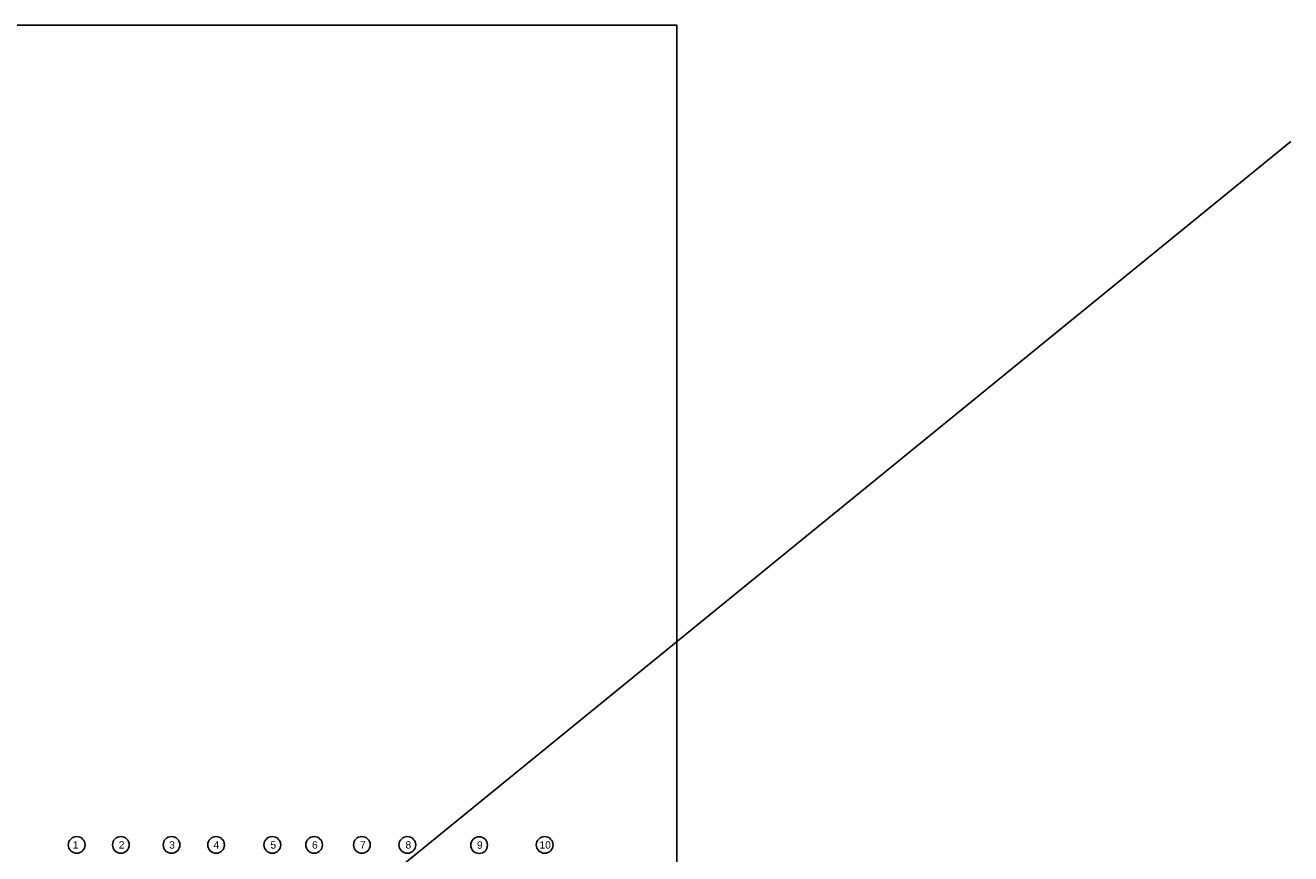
# Model space of a CAD drawing. Header units: inches. Extents: x -1008743 to -388065, y -1380311 to -642022.
# Tile 85 of 85: x -426744 to -388065, y -682609 to -657296. Entities that reach past the tile are written whole.
import ezdxf

# ---------------------------------------------------------------- set-up
doc = ezdxf.new("R2010")
doc.units = ezdxf.units.IN
doc.header["$LTSCALE"] = 1000
doc.header["$MEASUREMENT"] = 0
doc.styles.add('C-ARIAL', font='arial.ttf')

msp = doc.modelspace()

# ---------------------------------------------------------------- linework, layer by layer
at = {"ltscale": 10}
msp.add_line((-463736.3, -722470.6), (-388065, -660846), dxfattribs=at)
msp.add_lwpolyline([(-487029, -657295.8), (-406826.5, -657295.8), (-406826.5, -707139.2), (-487029, -707139.2)], close=True, dxfattribs=at)
for centre in [(-425173.5, -682341.6), (-423823.4, -682341.6), (-422273.8, -682341.6), (-420913.1, -682341.6), (-419193.2, -682341.6), (-417917.2, -682341.6), (-416456.2, -682341.6), (-415066.3, -682341.6), (-412872.8, -682347.2), (-410868.2, -682341.6)]:
    msp.add_circle(centre, 255.6)

# ---------------------------------------------------------------- texts
at = {"color": 3, "style": 'C-ARIAL'}
for s, p in [('1', (-425296.1, -682453.9)), ('2', (-423887.9, -682453.9)), ('3', (-422345.5, -682453.9)), ('4', (-420992.1, -682453.9)), ('5', (-419250.4, -682453.9)), ('6', (-417981.7, -682453.9)), ('7', (-416513.4, -682453.8)), ('8', (-415123.5, -682453.9)), ('9', (-412938, -682459.4)), ('10', (-411029, -682453.9))]:
    msp.add_text(s, height=225, dxfattribs=at).set_placement(p)

doc.saveas('drawing.dxf')
